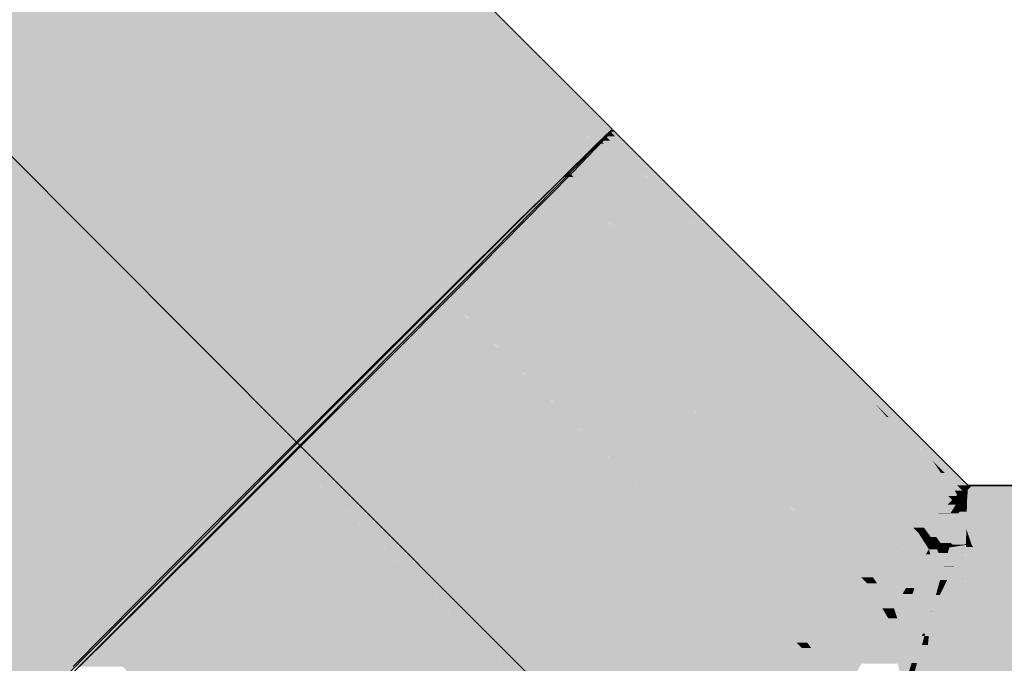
# Model space of a CAD drawing. Extents: x -123 to 597, y -160 to 584.
# Tile 55 of 207: x -36.93 to -34.49, y 33.32 to 34.91. Entities that reach past the tile are written whole.
import ezdxf
from ezdxf.lldxf.tags import DXFTag

# ---------------------------------------------------------------- set-up
doc = ezdxf.new("R2010")
doc.units = 0
doc.layers.get('0').update_dxf_attribs({"lineweight": 35})
doc.layers.add('S_Schmutzwasser', color=7, linetype='Continuous', lineweight=35, true_color=0xcc3300)
doc.layers.add('S_Schmutzwasser-Shading', color=7, linetype='Continuous', lineweight=35, true_color=0xcc3300)
tags = doc.linetypes.add('STRICHPUNKT2', pattern=[12.7, 6.35, -3.175, 0, -3.175]).pattern_tags.tags
tags[10:11] = [DXFTag(74, 4), DXFTag(75, 0), DXFTag(340, '0'), DXFTag(46, 0.0), DXFTag(50, 0.0), DXFTag(44, 0.0), DXFTag(45, 0.0)]
tags[8:9] = [DXFTag(74, 4), DXFTag(75, 0), DXFTag(340, '0'), DXFTag(46, 0.0), DXFTag(50, 0.0), DXFTag(44, 0.0), DXFTag(45, 0.0)]
tags[6:7] = [DXFTag(74, 4), DXFTag(75, 0), DXFTag(340, '0'), DXFTag(46, 0.0), DXFTag(50, 0.0), DXFTag(44, 0.0), DXFTag(45, 0.0)]
tags[4:5] = [DXFTag(74, 4), DXFTag(75, 0), DXFTag(340, '0'), DXFTag(46, 0.0), DXFTag(50, 0.0), DXFTag(44, 0.0), DXFTag(45, 0.0)]

# ---------------------------------------------------------------- blocks, each defined once
blk = doc.blocks.new('Shading-A07ALSCH1N', base_point=(-41.8981, 38.009))
at = {"layer": 'S_Schmutzwasser-Shading', "color": 24, "true_color": 0xa82a00}
for points in [[(-35.5886, 34.5161), (-35.8449, 34.5161), (-39.4855, 38.4274)], [(-35.7217, 34.3837), (-39.3422, 38.2734), (-39.597, 38.2734)], [(-35.7217, 34.3837), (-35.5886, 34.5161), (-35.8449, 34.5161)]]:
    blk.add_solid(points, dxfattribs=at)
at = {"layer": 'S_Schmutzwasser-Shading', "color": 22, "true_color": 0xba2e00}
for points in [[(-35.7217, 34.3837), (-36.0431, 34.3837), (-39.597, 38.2734)], [(-35.8898, 34.2159), (-39.4678, 38.132), (-39.7915, 38.132)], [(-35.8898, 34.2159), (-35.7217, 34.3837), (-36.0431, 34.3837)]]:
    blk.add_solid(points, dxfattribs=at)
at = {"layer": 'S_Schmutzwasser-Shading', "color": 22, "true_color": 0xc63100}
for points in [[(-35.8898, 34.2159), (-36.2548, 34.2159), (-39.7915, 38.132)], [(-36.0815, 34.024), (-39.5777, 37.8954), (-39.9385, 37.8954)], [(-36.0815, 34.024), (-35.8898, 34.2159), (-36.2548, 34.2159)]]:
    blk.add_solid(points, dxfattribs=at)
at = {"layer": 'S_Schmutzwasser-Shading', "color": 22, "true_color": 0xcb3200}
for points in [[(-36.0815, 34.024), (-36.4656, 34.024), (-39.9385, 37.8954)], [(-36.2836, 33.8212), (-39.6362, 37.5584), (-40.007, 37.5584)], [(-36.2836, 33.8212), (-36.0815, 34.024), (-36.4656, 34.024)]]:
    blk.add_solid(points, dxfattribs=at)
at = {"layer": 'S_Schmutzwasser-Shading', "color": 22, "true_color": 0xca3200}
for points in [[(-36.2836, 33.8212), (-36.6616, 33.8212), (-40.007, 37.5584)], [(-36.4825, 33.6212), (-39.5688, 37.0689), (-39.9175, 37.0689)], [(-36.4825, 33.6212), (-36.2836, 33.8212), (-36.6616, 33.8212)]]:
    blk.add_solid(points, dxfattribs=at)
at = {"layer": 'S_Schmutzwasser-Shading', "color": 22, "true_color": 0xc13000}
for points in [[(-36.4825, 33.6212), (-36.829, 33.6212), (-39.9175, 37.0689)], [(-36.6646, 33.4377), (-39.1515, 36.2139), (-39.4305, 36.2139)], [(-36.6646, 33.4377), (-36.4825, 33.6212), (-36.829, 33.6212)]]:
    blk.add_solid(points, dxfattribs=at)
at = {"layer": 'S_Schmutzwasser-Shading', "color": 22, "true_color": 0xb32c00}
for points in [[(-36.6646, 33.4377), (-36.9714, 33.4377), (-40.1375, 36.8499)], [(-36.6646, 33.4377), (-39.4305, 36.2139), (-39.4901, 36.2139)], [(-36.8174, 33.2831), (-36.6646, 33.4377), (-36.9714, 33.4377)]]:
    blk.add_solid(points, dxfattribs=at)
at = {"layer": 'S_Schmutzwasser-Shading', "color": 24, "true_color": 0x922400}
for points in [[(-35.6761, 34.6039), (-37.5856, 36.6976), (-37.7621, 36.6976)], [(-35.4996, 34.6039), (-35.6761, 34.6039), (-37.5856, 36.6976)], [(-35.5886, 34.5161), (-35.4996, 34.6039), (-35.6761, 34.6039)]]:
    blk.add_solid(points, dxfattribs=at)
at = {"layer": 'S_Schmutzwasser-Shading', "color": 26, "true_color": 0x791e00}
for points in [[(-35.51, 34.6906), (-37.5095, 36.6976), (-37.5856, 36.6976)], [(-35.51, 34.6906), (-35.586, 34.6906), (-37.5856, 36.6976)], [(-35.5368, 34.6413), (-35.51, 34.6906), (-35.586, 34.6906)], [(-35.4608, 34.6413), (-35.5368, 34.6413), (-35.51, 34.6906)], [(-35.4996, 34.6039), (-35.4608, 34.6413), (-35.5368, 34.6413)]]:
    blk.add_solid(points, dxfattribs=at)
at = {"layer": 'S_Schmutzwasser-Shading', "color": 24, "true_color": 0x9f2700}
blk.add_solid([(-36.8174, 33.2831), (-37.0452, 33.2831), (-38.389, 34.8606)], dxfattribs=at)
blk = doc.blocks.new('Shading-A07ALSCX1N', base_point=(-35.0881, 34.2712))
at = {"layer": 'S_Schmutzwasser-Shading', "color": 26, "true_color": 0x741d00}
for points in [[(-35.4645, 34.6144), (-35.4872, 34.6144), (-35.4753, 34.6252)], [(-35.4524, 34.6252), (-35.4753, 34.6252), (-35.463, 34.6363)], [(-35.071, 34.2238), (-35.4524, 34.6252), (-35.4753, 34.6252)], [(-35.4533, 34.6363), (-35.463, 34.6363), (-35.4579, 34.6409)], [(-35.0881, 34.2712), (-35.4533, 34.6363), (-35.463, 34.6363)], [(-35.0881, 34.2712), (-35.116, 34.2712), (-35.463, 34.6363)], [(-35.071, 34.2238), (-35.0829, 34.2238), (-35.4872, 34.6144)], [(-34.7797, 33.9309), (-34.8036, 33.9309), (-35.4872, 34.6144)], [(-35.071, 34.2238), (-35.4645, 34.6144), (-35.4872, 34.6144)], [(-35.071, 34.2238), (-35.0881, 34.2712), (-35.116, 34.2712)], [(-35.0407, 34.2238), (-35.071, 34.2238), (-35.0881, 34.2712)], [(-34.8105, 33.9606), (-35.071, 34.2238), (-35.0829, 34.2238)], [(-34.5782, 33.7614), (-34.6051, 33.7614), (-35.071, 34.2238)], [(-34.5782, 33.7614), (-35.0407, 34.2238), (-35.071, 34.2238)], [(-34.8058, 33.9606), (-34.8105, 33.9606), (-35.071, 34.2238)], [(-34.7797, 33.9309), (-34.8058, 33.9606), (-34.8105, 33.9606)], [(-34.7759, 33.9309), (-34.7797, 33.9309), (-34.8058, 33.9606)], [(-34.6075, 33.7349), (-34.7797, 33.9309), (-34.8036, 33.9309)], [(-34.6663, 33.8213), (-34.7759, 33.9309), (-34.7797, 33.9309)], [(-34.6639, 33.819), (-34.6814, 33.819), (-34.7797, 33.9309)], [(-34.6655, 33.8213), (-34.6663, 33.8213), (-34.7759, 33.9309)], [(-34.6639, 33.819), (-34.6655, 33.8213), (-34.6663, 33.8213)], [(-34.6631, 33.819), (-34.6639, 33.819), (-34.6655, 33.8213)], [(-34.6082, 33.7357), (-34.6639, 33.819), (-34.6814, 33.819)], [(-34.6359, 33.7919), (-34.6631, 33.819), (-34.6639, 33.819)], [(-34.6359, 33.7919), (-34.6453, 33.7919), (-34.6639, 33.819)], [(-34.6066, 33.7357), (-34.6082, 33.7357), (-34.6639, 33.819)], [(-34.6076, 33.7371), (-34.6359, 33.7919), (-34.6453, 33.7919)], [(-34.5923, 33.7486), (-34.6115, 33.7486), (-34.6359, 33.7919)], [(-34.605, 33.7371), (-34.6076, 33.7371), (-34.6359, 33.7919)], [(-34.605, 33.7371), (-34.5923, 33.7486), (-34.6115, 33.7486)], [(-34.5923, 33.7486), (-34.5782, 33.7614), (-34.6051, 33.7614)], [(-34.6075, 33.7349), (-34.6066, 33.7357), (-34.6082, 33.7357)], [(-34.6066, 33.7357), (-34.605, 33.7371), (-34.6076, 33.7371)]]:
    blk.add_solid(points, dxfattribs=at)
at = {"layer": 'S_Schmutzwasser-Shading', "color": 24, "true_color": 0x8d2300}
for points in [[(-35.4567, 34.5682), (-35.535, 34.5682), (-35.4951, 34.6068)], [(-35.4796, 34.6068), (-35.4951, 34.6068), (-35.4872, 34.6144)], [(-34.6274, 33.7349), (-35.4796, 34.6068), (-35.4951, 34.6068)], [(-34.6075, 33.7349), (-34.6274, 33.7349), (-35.4796, 34.6068)], [(-35.5032, 34.5367), (-35.5676, 34.5367), (-35.535, 34.5682)], [(-34.6858, 33.7251), (-35.4567, 34.5682), (-35.535, 34.5682)], [(-34.6176, 33.7251), (-34.6858, 33.7251), (-35.4567, 34.5682)], [(-34.7224, 33.6917), (-35.5032, 34.5367), (-35.5676, 34.5367)], [(-34.6521, 33.6917), (-34.7224, 33.6917), (-35.5032, 34.5367)], [(-34.6521, 33.6917), (-34.6176, 33.7251), (-34.6858, 33.7251)], [(-34.6088, 33.714), (-34.6291, 33.714), (-34.6176, 33.7251)], [(-34.6176, 33.7251), (-34.6075, 33.7349), (-34.6274, 33.7349)], [(-34.6021, 33.7251), (-34.6176, 33.7251), (-34.5998, 33.7289)], [(-34.6176, 33.7251), (-34.5998, 33.7289), (-34.6137, 33.7289)], [(-34.6046, 33.721), (-34.6021, 33.7251), (-34.6176, 33.7251)], [(-34.6046, 33.721), (-34.6144, 33.721), (-34.6176, 33.7251)], [(-34.5998, 33.7289), (-34.6137, 33.7289), (-34.6075, 33.7349)], [(-34.5913, 33.7233), (-34.6032, 33.7233), (-34.5907, 33.7252)], [(-34.6032, 33.7233), (-34.5907, 33.7252), (-34.602, 33.7252)], [(-34.5907, 33.7252), (-34.602, 33.7252), (-34.5998, 33.7289)], [(-34.5157, 33.6527), (-34.5827, 33.6527), (-34.417, 33.7239)], [(-34.5827, 33.6527), (-34.417, 33.7239), (-34.581, 33.7239)], [(-34.5693, 33.614), (-34.4197, 33.614), (-34.417, 33.7239)], [(-34.622, 33.6922), (-34.6517, 33.6922), (-34.6088, 33.714)], [(-34.6517, 33.6922), (-34.6088, 33.714), (-34.6291, 33.714)], [(-34.622, 33.6922), (-34.604, 33.705), (-34.6142, 33.705)], [(-34.5993, 33.696), (-34.6166, 33.696), (-34.604, 33.705)], [(-34.6127, 33.7189), (-34.6046, 33.721), (-34.6144, 33.721)], [(-34.604, 33.705), (-34.6142, 33.705), (-34.6088, 33.714)], [(-34.6058, 33.7189), (-34.6127, 33.7189), (-34.6046, 33.721)], [(-34.6088, 33.714), (-34.6058, 33.7189), (-34.6127, 33.7189)], [(-34.594, 33.714), (-34.6088, 33.714), (-34.5919, 33.721)], [(-34.6088, 33.714), (-34.5919, 33.721), (-34.6046, 33.721)], [(-34.5993, 33.696), (-34.594, 33.714), (-34.6088, 33.714)], [(-34.5919, 33.721), (-34.6046, 33.721), (-34.5913, 33.7233)], [(-34.6046, 33.721), (-34.5913, 33.7233), (-34.6032, 33.7233)], [(-34.6879, 33.6571), (-34.6521, 33.6917), (-34.7224, 33.6917)], [(-34.6432, 33.6571), (-34.6879, 33.6571), (-34.6223, 33.6917)], [(-34.6879, 33.6571), (-34.6223, 33.6917), (-34.6521, 33.6917)], [(-34.6175, 33.6337), (-34.6573, 33.6337), (-34.5993, 33.696)], [(-34.6573, 33.6337), (-34.6028, 33.6922), (-34.622, 33.6922)], [(-34.6521, 33.6917), (-34.622, 33.6922), (-34.6517, 33.6922)], [(-34.6223, 33.6917), (-34.6521, 33.6917), (-34.622, 33.6922)], [(-34.6028, 33.6922), (-34.622, 33.6922), (-34.5993, 33.696)], [(-34.622, 33.6922), (-34.5993, 33.696), (-34.6166, 33.696)], [(-34.6573, 33.6337), (-34.6432, 33.6571), (-34.6879, 33.6571)], [(-34.5724, 33.6229), (-34.5835, 33.6229), (-34.5827, 33.6527)], [(-34.5693, 33.614), (-34.5157, 33.6527), (-34.5827, 33.6527)], [(-34.6218, 33.619), (-34.6175, 33.6337), (-34.6573, 33.6337)], [(-34.5837, 33.614), (-34.5693, 33.614), (-34.5836, 33.6159)], [(-34.5836, 33.6159), (-34.5724, 33.6229), (-34.5835, 33.6229)], [(-34.5836, 33.6159), (-34.57, 33.6159), (-34.5724, 33.6229)], [(-34.5693, 33.614), (-34.5836, 33.6159), (-34.57, 33.6159)]]:
    blk.add_solid(points, dxfattribs=at)
at = {"layer": 'S_Schmutzwasser-Shading', "color": 24, "true_color": 0xa42900}
for points in [[(-35.5554, 34.5246), (-35.5799, 34.5246), (-35.5676, 34.5367)], [(-35.5187, 34.4632), (-35.6424, 34.4632), (-35.5799, 34.5246)], [(-34.7147, 33.6571), (-35.5554, 34.5246), (-35.5799, 34.5246)], [(-34.6879, 33.6571), (-34.7147, 33.6571), (-35.5554, 34.5246)], [(-35.5928, 34.4131), (-35.6934, 34.4131), (-35.6424, 34.4632)], [(-34.8319, 33.6438), (-35.5187, 34.4632), (-35.6424, 34.4632)], [(-34.7014, 33.6438), (-34.8319, 33.6438), (-35.5187, 34.4632)], [(-34.859, 33.5788), (-35.5928, 34.4131), (-35.6934, 34.4131)], [(-34.7676, 33.5788), (-34.859, 33.5788), (-35.5928, 34.4131)], [(-34.7014, 33.6438), (-34.6879, 33.6571), (-34.7147, 33.6571)], [(-34.6782, 33.6438), (-34.7014, 33.6438), (-34.6879, 33.6571)], [(-34.6573, 33.6337), (-34.6708, 33.6337), (-34.6879, 33.6571)], [(-34.7676, 33.5788), (-34.7014, 33.6438), (-34.8319, 33.6438)], [(-34.6754, 33.6032), (-34.7427, 33.6032), (-34.7014, 33.6438)], [(-34.6884, 33.6235), (-34.6782, 33.6438), (-34.7014, 33.6438)], [(-34.6634, 33.6235), (-34.6884, 33.6235), (-34.6782, 33.6438)], [(-34.6634, 33.6235), (-34.6573, 33.6337), (-34.6708, 33.6337)], [(-34.65, 33.6235), (-34.6634, 33.6235), (-34.6573, 33.6337)], [(-34.6218, 33.619), (-34.6467, 33.619), (-34.6573, 33.6337)], [(-34.6828, 33.5907), (-34.7555, 33.5907), (-34.6754, 33.6032)], [(-34.7555, 33.5907), (-34.6754, 33.6032), (-34.7427, 33.6032)], [(-34.6754, 33.6032), (-34.6634, 33.6235), (-34.6884, 33.6235)], [(-34.674, 33.5981), (-34.6784, 33.5981), (-34.6754, 33.6032)], [(-34.6553, 33.6032), (-34.6754, 33.6032), (-34.6634, 33.6235)], [(-34.664, 33.5606), (-34.6553, 33.6032), (-34.6754, 33.6032)], [(-34.6383, 33.5606), (-34.664, 33.5606), (-34.6553, 33.6032)], [(-34.6517, 33.5943), (-34.65, 33.6235), (-34.6634, 33.6235)], [(-34.6288, 33.5943), (-34.6517, 33.5943), (-34.65, 33.6235)], [(-34.6384, 33.6076), (-34.6218, 33.619), (-34.6467, 33.619)], [(-34.625, 33.6076), (-34.6384, 33.6076), (-34.6218, 33.619)], [(-34.6353, 33.6033), (-34.625, 33.6076), (-34.6384, 33.6076)], [(-34.6262, 33.6033), (-34.6353, 33.6033), (-34.625, 33.6076)], [(-34.6288, 33.5943), (-34.6262, 33.6033), (-34.6353, 33.6033)], [(-34.5859, 33.4392), (-34.4563, 33.4392), (-34.5837, 33.6089)], [(-34.5837, 33.6089), (-34.566, 33.6089), (-34.5837, 33.614)], [(-34.566, 33.6089), (-34.5693, 33.614), (-34.5837, 33.614)], [(-34.4563, 33.4392), (-34.5837, 33.6089), (-34.566, 33.6089)], [(-34.4563, 33.4392), (-34.422, 33.4392), (-34.5693, 33.614)], [(-34.422, 33.4392), (-34.5693, 33.614), (-34.4197, 33.614)], [(-34.8137, 33.5335), (-34.7676, 33.5788), (-34.859, 33.5788)], [(-34.7167, 33.5335), (-34.8137, 33.5335), (-34.6899, 33.5788)], [(-34.8137, 33.5335), (-34.6899, 33.5788), (-34.7676, 33.5788)], [(-34.7676, 33.5788), (-34.6828, 33.5907), (-34.7555, 33.5907)], [(-34.6899, 33.5788), (-34.7676, 33.5788), (-34.6828, 33.5907)], [(-34.7111, 33.5071), (-34.7323, 33.5071), (-34.6828, 33.5907)], [(-34.6515, 33.5136), (-34.7089, 33.5136), (-34.6721, 33.5907)], [(-34.7089, 33.5136), (-34.6721, 33.5907), (-34.6828, 33.5907)], [(-34.6828, 33.5907), (-34.674, 33.5981), (-34.6784, 33.5981)], [(-34.6721, 33.5907), (-34.6828, 33.5907), (-34.674, 33.5981)], [(-34.6383, 33.5606), (-34.6288, 33.5943), (-34.6517, 33.5943)], [(-34.6515, 33.5136), (-34.6383, 33.5606), (-34.664, 33.5606)], [(-34.747, 33.4823), (-34.7167, 33.5335), (-34.8137, 33.5335)], [(-34.7161, 33.4924), (-34.741, 33.4924), (-34.7323, 33.5071)], [(-34.7161, 33.4924), (-34.7111, 33.5071), (-34.7323, 33.5071)], [(-34.6574, 33.4924), (-34.7161, 33.4924), (-34.6515, 33.5136)], [(-34.7161, 33.4924), (-34.6515, 33.5136), (-34.7089, 33.5136)], [(-34.7049, 33.4823), (-34.747, 33.4823), (-34.7161, 33.4924)], [(-34.747, 33.4823), (-34.7161, 33.4924), (-34.741, 33.4924)], [(-34.6693, 33.4502), (-34.7049, 33.4823), (-34.747, 33.4823)], [(-34.6693, 33.4502), (-34.6574, 33.4924), (-34.7161, 33.4924)]]:
    blk.add_solid(points, dxfattribs=at)
at = {"layer": 'S_Schmutzwasser-Shading', "color": 22, "true_color": 0xb72d00}
for points in [[(-35.6776, 34.3973), (-35.7094, 34.3973), (-35.6934, 34.4131)], [(-35.6291, 34.3173), (-35.7902, 34.3173), (-35.7094, 34.3973)], [(-34.8425, 33.5335), (-35.6776, 34.3973), (-35.7094, 34.3973)], [(-34.8137, 33.5335), (-34.8425, 33.5335), (-35.6776, 34.3973)], [(-35.7276, 34.252), (-35.8562, 34.252), (-35.7902, 34.3173)], [(-35.025, 33.5192), (-35.6291, 34.3173), (-35.7902, 34.3173)], [(-34.8282, 33.5192), (-35.025, 33.5192), (-35.6291, 34.3173)], [(-35.0234, 33.4193), (-35.7276, 34.252), (-35.8562, 34.252)], [(-34.9292, 33.4193), (-35.0234, 33.4193), (-35.7276, 34.252)], [(-34.8282, 33.5192), (-34.8137, 33.5335), (-34.8425, 33.5335)], [(-34.804, 33.5192), (-34.8282, 33.5192), (-34.8137, 33.5335)], [(-34.747, 33.4823), (-34.7789, 33.4823), (-34.8137, 33.5335)], [(-34.9292, 33.4193), (-34.8282, 33.5192), (-35.025, 33.5192)], [(-34.7791, 33.4376), (-34.9107, 33.4376), (-34.8282, 33.5192)], [(-34.7908, 33.4571), (-34.804, 33.5192), (-34.8282, 33.5192)], [(-34.7618, 33.4571), (-34.7908, 33.4571), (-34.804, 33.5192)], [(-34.7618, 33.4571), (-34.747, 33.4823), (-34.7789, 33.4823)], [(-34.7761, 33.4327), (-34.7618, 33.4571), (-34.7908, 33.4571)], [(-34.8114, 33.3724), (-34.9766, 33.3724), (-34.7761, 33.4327)], [(-34.9292, 33.4193), (-34.7791, 33.4376), (-34.9107, 33.4376)], [(-34.8207, 33.4193), (-34.9292, 33.4193), (-34.7761, 33.4327)], [(-34.9292, 33.4193), (-34.7761, 33.4327), (-34.8193, 33.4327)], [(-34.7761, 33.4327), (-34.8193, 33.4327), (-34.7791, 33.4376)], [(-34.9766, 33.3724), (-34.9292, 33.4193), (-35.0234, 33.4193)], [(-34.9766, 33.3724), (-34.8207, 33.4193), (-34.9292, 33.4193)], [(-34.8627, 33.285), (-34.8114, 33.3724), (-34.9766, 33.3724)]]:
    blk.add_solid(points, dxfattribs=at)
at = {"layer": 'S_Schmutzwasser-Shading', "color": 22, "true_color": 0xc43100}
for points in [[(-35.8378, 34.2336), (-35.8747, 34.2336), (-35.8562, 34.252)], [(-35.7805, 34.1404), (-35.9684, 34.1404), (-35.8747, 34.2336)], [(-35.0032, 33.3724), (-35.8378, 34.2336), (-35.8747, 34.2336)], [(-34.9766, 33.3724), (-35.0032, 33.3724), (-35.8378, 34.2336)], [(-35.8981, 34.0644), (-36.0449, 34.0644), (-35.9684, 34.1404)], [(-35.2458, 33.3592), (-35.7805, 34.1404), (-35.9684, 34.1404)], [(-34.9898, 33.3592), (-35.2458, 33.3592), (-35.7805, 34.1404)], [(-35.2071, 33.2267), (-35.8981, 34.0644), (-36.0449, 34.0644)], [(-35.1231, 33.2267), (-35.2071, 33.2267), (-35.8981, 34.0644)], [(-35.1231, 33.2267), (-34.9898, 33.3592), (-35.2458, 33.3592)], [(-34.9002, 33.2267), (-35.1231, 33.2267), (-34.9898, 33.3592)], [(-34.9898, 33.3592), (-34.9766, 33.3724), (-35.0032, 33.3724)], [(-34.9669, 33.3592), (-34.9898, 33.3592), (-34.9766, 33.3724)], [(-34.9139, 33.2469), (-34.9669, 33.3592), (-34.9898, 33.3592)], [(-34.8627, 33.285), (-34.9127, 33.285), (-34.9766, 33.3724)], [(-34.8848, 33.2469), (-34.9139, 33.2469), (-34.9669, 33.3592)]]:
    blk.add_solid(points, dxfattribs=at)
at = {"layer": 'S_Schmutzwasser-Shading', "color": 22, "true_color": 0xcb3200}
for points in [[(-35.9626, 33.9446), (-36.1648, 33.9446), (-36.0647, 34.0446)], [(-36.0251, 34.0446), (-36.0647, 34.0446), (-36.0449, 34.0644)], [(-35.1872, 33.1848), (-36.0251, 34.0446), (-36.0647, 34.0446)], [(-35.1652, 33.1848), (-35.1872, 33.1848), (-36.0251, 34.0446)], [(-36.0917, 33.863), (-36.2466, 33.863), (-36.1648, 33.9446)], [(-35.4736, 33.1739), (-35.9626, 33.9446), (-36.1648, 33.9446)], [(-35.1761, 33.1739), (-35.4736, 33.1739), (-35.9626, 33.9446)], [(-36.2268, 33.8433), (-36.2663, 33.8433), (-36.2466, 33.863)], [(-35.4006, 33.0172), (-36.0917, 33.863), (-36.2466, 33.863)], [(-35.3331, 33.0172), (-35.4006, 33.0172), (-36.0917, 33.863)], [(-36.1636, 33.7432), (-36.3661, 33.7432), (-36.2663, 33.8433)], [(-35.3834, 32.9835), (-36.2268, 33.8433), (-36.2663, 33.8433)], [(-35.3669, 32.9835), (-35.3834, 32.9835), (-36.2268, 33.8433)], [(-36.2942, 33.6617), (-36.4475, 33.6617), (-36.3661, 33.7432)], [(-35.6894, 32.9753), (-36.1636, 33.7432), (-36.3661, 33.7432)], [(-35.375, 32.9753), (-35.6894, 32.9753), (-36.1636, 33.7432)], [(-35.5937, 32.808), (-36.2942, 33.6617), (-36.4475, 33.6617)], [(-35.542, 32.808), (-35.5937, 32.808), (-36.2942, 33.6617)]]:
    blk.add_solid(points, dxfattribs=at)
at = {"layer": 'S_Schmutzwasser-Shading', "color": 26, "true_color": 0x731c00}
for points in [[(-34.5877, 33.747), (-34.594, 33.747), (-34.5923, 33.7486)], [(-34.5866, 33.7486), (-34.5923, 33.7486), (-34.5782, 33.7614)], [(-34.5877, 33.747), (-34.5866, 33.7486), (-34.5923, 33.7486)], [(-34.5809, 33.7252), (-34.5907, 33.7252), (-34.5792, 33.7484)], [(-34.5907, 33.7252), (-34.5792, 33.7484), (-34.5827, 33.7484)], [(-34.5877, 33.747), (-34.5827, 33.7484), (-34.5868, 33.7484)], [(-34.5831, 33.747), (-34.5877, 33.747), (-34.5827, 33.7484)], [(-34.5827, 33.7484), (-34.5868, 33.7484), (-34.5782, 33.7614)], [(-34.5827, 33.7484), (-34.579, 33.751), (-34.5817, 33.751)], [(-34.5792, 33.7484), (-34.5827, 33.7484), (-34.579, 33.751)], [(-34.579, 33.751), (-34.5817, 33.751), (-34.5782, 33.7614)], [(-34.581, 33.7239), (-34.417, 33.7239), (-34.4142, 33.7614)], [(-34.581, 33.7239), (-34.4601, 33.751), (-34.579, 33.751)], [(-34.579, 33.751), (-34.5681, 33.7614), (-34.5782, 33.7614)], [(-34.4601, 33.751), (-34.579, 33.751), (-34.4142, 33.7614)], [(-34.579, 33.751), (-34.4142, 33.7614), (-34.5681, 33.7614)], [(-34.6058, 33.7349), (-34.6075, 33.7349), (-34.6066, 33.7357)], [(-34.5998, 33.7289), (-34.6058, 33.7349), (-34.6075, 33.7349)], [(-34.6038, 33.7357), (-34.6066, 33.7357), (-34.605, 33.7371)], [(-34.6008, 33.7299), (-34.6038, 33.7357), (-34.6066, 33.7357)], [(-34.5943, 33.7371), (-34.605, 33.7371), (-34.5877, 33.747)], [(-34.605, 33.7371), (-34.5877, 33.747), (-34.594, 33.747)], [(-34.5991, 33.7299), (-34.5943, 33.7371), (-34.605, 33.7371)], [(-34.5991, 33.7299), (-34.6008, 33.7299), (-34.6038, 33.7357)], [(-34.5998, 33.7289), (-34.5991, 33.7299), (-34.6008, 33.7299)], [(-34.5973, 33.7289), (-34.5998, 33.7289), (-34.5991, 33.7299)], [(-34.5907, 33.7252), (-34.5973, 33.7289), (-34.5998, 33.7289)], [(-34.5891, 33.7299), (-34.5991, 33.7299), (-34.5831, 33.747)], [(-34.5991, 33.7299), (-34.5831, 33.747), (-34.5877, 33.747)], [(-34.5907, 33.7252), (-34.5891, 33.7299), (-34.5991, 33.7299)], [(-34.581, 33.7239), (-34.5809, 33.7252), (-34.5907, 33.7252)]]:
    blk.add_solid(points, dxfattribs=at)
at = {"layer": 'S_Schmutzwasser-Shading', "color": 24, "true_color": 0x8c2300}
for points in [[(-34.581, 33.7233), (-34.5913, 33.7233), (-34.581, 33.7239)], [(-34.5913, 33.7233), (-34.581, 33.7239), (-34.5911, 33.7239)], [(-34.581, 33.7239), (-34.5911, 33.7239), (-34.5907, 33.7252)], [(-34.5817, 33.696), (-34.5993, 33.696), (-34.581, 33.7233)], [(-34.5993, 33.696), (-34.581, 33.7233), (-34.5913, 33.7233)], [(-34.5827, 33.6527), (-34.6119, 33.6527), (-34.5993, 33.696)], [(-34.5827, 33.6527), (-34.5817, 33.696), (-34.5993, 33.696)], [(-34.5866, 33.619), (-34.6218, 33.619), (-34.5827, 33.6527)], [(-34.6218, 33.619), (-34.5827, 33.6527), (-34.6119, 33.6527)], [(-34.5836, 33.6159), (-34.587, 33.6159), (-34.5827, 33.6527)], [(-34.5871, 33.6144), (-34.5866, 33.619), (-34.6218, 33.619)], [(-34.5871, 33.6144), (-34.5836, 33.6159), (-34.587, 33.6159)], [(-34.5837, 33.6144), (-34.5871, 33.6144), (-34.5836, 33.6159)], [(-34.5837, 33.614), (-34.5837, 33.6144), (-34.5871, 33.6144)]]:
    blk.add_solid(points, dxfattribs=at)
at = {"layer": 'S_Schmutzwasser-Shading', "color": 22, "true_color": 0xc33000}
for points in [[(-36.4291, 33.6433), (-36.4658, 33.6433), (-36.4475, 33.6617)], [(-36.3698, 33.5501), (-36.5584, 33.5501), (-36.4658, 33.6433)], [(-35.5796, 32.7821), (-36.4291, 33.6433), (-36.4658, 33.6433)], [(-35.5678, 32.7821), (-35.5796, 32.7821), (-36.4291, 33.6433)], [(-36.4914, 33.4741), (-36.6339, 33.4741), (-36.5584, 33.5501)], [(-35.8764, 32.7763), (-36.3698, 33.5501), (-36.5584, 33.5501)], [(-35.5736, 32.7763), (-35.8764, 32.7763), (-36.3698, 33.5501)], [(-35.7746, 32.6148), (-36.4914, 33.4741), (-36.6339, 33.4741)], [(-35.7341, 32.6148), (-35.7746, 32.6148), (-36.4914, 33.4741)]]:
    blk.add_solid(points, dxfattribs=at)
at = {"layer": 'S_Schmutzwasser-Shading', "color": 24, "true_color": 0xa32800}
for points in [[(-34.5856, 33.4634), (-34.6615, 33.4634), (-34.5837, 33.614)], [(-34.6615, 33.4634), (-34.5837, 33.614), (-34.5874, 33.614)], [(-34.5971, 33.5943), (-34.6288, 33.5943), (-34.5905, 33.6076)], [(-34.6288, 33.5943), (-34.5905, 33.6076), (-34.625, 33.6076)], [(-34.5905, 33.6076), (-34.625, 33.6076), (-34.5877, 33.6134)], [(-34.625, 33.6076), (-34.6105, 33.6099), (-34.6244, 33.6099)], [(-34.6105, 33.6099), (-34.6244, 33.6099), (-34.6218, 33.619)], [(-34.5871, 33.6144), (-34.6162, 33.6144), (-34.6218, 33.619)], [(-34.6149, 33.6134), (-34.5871, 33.6144), (-34.6162, 33.6144)], [(-34.5877, 33.6134), (-34.6149, 33.6134), (-34.5871, 33.6144)], [(-34.6105, 33.6099), (-34.5877, 33.6134), (-34.6149, 33.6134)], [(-34.5837, 33.614), (-34.5874, 33.614), (-34.5871, 33.6144)], [(-34.6133, 33.5612), (-34.6381, 33.5612), (-34.6288, 33.5943)], [(-34.6133, 33.5612), (-34.5971, 33.5943), (-34.6288, 33.5943)], [(-34.63, 33.5275), (-34.6476, 33.5275), (-34.6383, 33.5606)], [(-34.6137, 33.5606), (-34.6383, 33.5606), (-34.6133, 33.5612)], [(-34.6383, 33.5606), (-34.6133, 33.5612), (-34.6381, 33.5612)], [(-34.63, 33.5275), (-34.6137, 33.5606), (-34.6383, 33.5606)], [(-34.6485, 33.4899), (-34.6581, 33.4899), (-34.6515, 33.5136)], [(-34.6368, 33.5136), (-34.6515, 33.5136), (-34.63, 33.5275)], [(-34.6515, 33.5136), (-34.63, 33.5275), (-34.6476, 33.5275)], [(-34.6485, 33.4899), (-34.6368, 33.5136), (-34.6515, 33.5136)], [(-34.668, 33.4502), (-34.6693, 33.4502), (-34.6485, 33.4899)], [(-34.6693, 33.4502), (-34.6485, 33.4899), (-34.6581, 33.4899)], [(-34.6196, 33.45), (-34.6681, 33.45), (-34.6615, 33.4634)], [(-34.5859, 33.4392), (-34.5856, 33.4634), (-34.6615, 33.4634)], [(-34.6681, 33.45), (-34.668, 33.4502), (-34.6693, 33.4502)], [(-34.5859, 33.4392), (-34.6196, 33.45), (-34.6681, 33.45)]]:
    blk.add_solid(points, dxfattribs=at)
at = {"layer": 'S_Schmutzwasser-Shading', "color": 22, "true_color": 0xb62d00}
for points in [[(-34.7308, 33.4571), (-34.7618, 33.4571), (-34.747, 33.4823)], [(-34.6693, 33.4502), (-34.7263, 33.4502), (-34.747, 33.4823)], [(-36.5674, 33.3782), (-36.7287, 33.3782), (-36.6496, 33.4583)], [(-36.6181, 33.4583), (-36.6496, 33.4583), (-36.6339, 33.4741)], [(-35.7628, 32.5945), (-36.6181, 33.4583), (-36.6496, 33.4583)], [(-35.7542, 32.5945), (-35.7628, 32.5945), (-36.6181, 33.4583)], [(-34.7539, 33.4327), (-34.7761, 33.4327), (-34.7618, 33.4571)], [(-34.7415, 33.3946), (-34.7308, 33.4571), (-34.7618, 33.4571)], [(-34.6904, 33.3946), (-34.7415, 33.3946), (-34.7308, 33.4571)], [(-34.7524, 33.3203), (-34.842, 33.3203), (-34.7761, 33.4327)], [(-34.7527, 33.3219), (-34.7539, 33.4327), (-34.7761, 33.4327)], [(-34.7179, 33.3219), (-34.7527, 33.3219), (-34.7539, 33.4327)], [(-34.6904, 33.3946), (-34.6693, 33.4502), (-34.7263, 33.4502)], [(-34.6847, 33.3946), (-34.6904, 33.3946), (-34.6693, 33.4502)], [(-34.6757, 33.3884), (-34.6864, 33.3884), (-34.6693, 33.4502)], [(-34.6591, 33.4053), (-34.6739, 33.4053), (-34.6681, 33.45)], [(-34.6739, 33.4053), (-34.6681, 33.45), (-34.6693, 33.45)], [(-34.6681, 33.45), (-34.6693, 33.45), (-34.6693, 33.4502)], [(-34.5859, 33.4392), (-34.6659, 33.4392), (-34.6681, 33.45)], [(-34.621, 33.2157), (-34.5859, 33.4392), (-34.6659, 33.4392)], [(-34.5877, 33.2157), (-34.621, 33.2157), (-34.5859, 33.4392)], [(-34.5877, 33.2114), (-34.4237, 33.2114), (-34.5859, 33.4392)], [(-34.4237, 33.2114), (-34.5859, 33.4392), (-34.4563, 33.4392)], [(-34.7179, 33.3219), (-34.6904, 33.3946), (-34.7415, 33.3946)], [(-34.7047, 33.3219), (-34.7179, 33.3219), (-34.6864, 33.3884)], [(-34.7179, 33.3219), (-34.6864, 33.3884), (-34.6927, 33.3884)], [(-34.6373, 33.297), (-34.7116, 33.297), (-34.6591, 33.4053)], [(-34.6864, 33.3884), (-34.6927, 33.3884), (-34.6904, 33.3946)], [(-34.6779, 33.3665), (-34.6924, 33.3665), (-34.6864, 33.3884)], [(-34.6864, 33.3884), (-34.6847, 33.3946), (-34.6904, 33.3946)], [(-34.6779, 33.3665), (-34.6757, 33.3884), (-34.6864, 33.3884)], [(-34.6779, 33.3665), (-34.6591, 33.4053), (-34.6739, 33.4053)], [(-36.6702, 33.313), (-36.7933, 33.313), (-36.7287, 33.3782)], [(-36.0215, 32.5903), (-36.5674, 33.3782), (-36.7287, 33.3782)], [(-35.7584, 32.5903), (-36.0215, 32.5903), (-36.5674, 33.3782)], [(-34.7116, 33.297), (-34.6779, 33.3665), (-34.6924, 33.3665)], [(-34.7403, 33.263), (-34.7179, 33.3219), (-34.7527, 33.3219)], [(-34.7362, 33.263), (-34.7403, 33.263), (-34.7179, 33.3219)], [(-34.7108, 33.2998), (-34.7248, 33.2998), (-34.7179, 33.3219)], [(-34.7108, 33.2998), (-34.7047, 33.3219), (-34.7179, 33.3219)]]:
    blk.add_solid(points, dxfattribs=at)
blk = doc.blocks.new('KG-Bogen 45°-A07ALSSA1N', base_point=(-37.0133, 31.5614))
at = {"color": 0, "linetype": 'ByBlock', "lineweight": -2, "ltscale": 0.35}
for p, q in [((-35.4872, 34.6144), (-35.4579, 34.6409)), ((-35.4579, 34.6409), (-35.4815, 34.6144)), ((-35.4578, 34.6409), (-34.5781, 33.7613)), ((-35.5675, 34.5367), (-35.4872, 34.6144)), ((-35.4815, 34.6144), (-35.5566, 34.5367)), ((-35.6934, 34.4131), (-35.5675, 34.5367)), ((-35.5566, 34.5367), (-35.6779, 34.4131)), ((-35.8562, 34.252), (-35.6934, 34.4131)), ((-35.6779, 34.4131), (-35.8372, 34.252)), ((-36.0449, 34.0644), (-35.8562, 34.252)), ((-35.8372, 34.252), (-36.0237, 34.0644)), ((-36.2466, 33.863), (-36.0449, 34.0644)), ((-36.0237, 34.0644), (-36.2246, 33.863)), ((-36.4475, 33.6617), (-36.2466, 33.863)), ((-36.2246, 33.863), (-36.4262, 33.6617)), ((-34.5782, 33.7614), (-34.4142, 33.7614)), ((-36.6339, 33.4741), (-36.4475, 33.6617)), ((-36.4262, 33.6617), (-36.6149, 33.4741)), ((-36.7933, 33.313), (-36.6339, 33.4741)), ((-36.6149, 33.4741), (-36.7777, 33.313))]:
    blk.add_line(p, q, dxfattribs=at)
at = {"color": 0, "linetype": 'STRICHPUNKT2', "lineweight": 25, "ltscale": 0.25}
blk.add_line((-36.2356, 33.863), (-35.3559, 32.9835), dxfattribs=at)
blk = doc.blocks.new('KG-Rohr-A07ALSSQ1N', base_point=(-41.9082, 33.0837))
at = {"color": 0, "linetype": 'ByBlock', "lineweight": -2, "ltscale": 0.35}
for p, q in [((-35.4593, 34.6424), (-40.3557, 39.5569)), ((-35.5406, 34.5579), (-35.4748, 34.6256)), ((-35.4608, 34.6413), (-35.4996, 34.6039)), ((-35.4748, 34.6256), (-35.4608, 34.6413)), ((-35.4996, 34.6039), (-35.5886, 34.5161)), ((-35.6537, 34.4429), (-35.5406, 34.5579)), ((-35.5886, 34.5161), (-35.7217, 34.3837)), ((-35.8065, 34.2884), (-35.6537, 34.4429)), ((-35.7217, 34.3837), (-35.8898, 34.2159)), ((-35.9886, 34.1048), (-35.8065, 34.2884)), ((-35.8898, 34.2159), (-36.0815, 34.024)), ((-36.1875, 33.9048), (-35.9886, 34.1048)), ((-36.0815, 34.024), (-36.2836, 33.8212)), ((-36.3896, 33.702), (-36.1875, 33.9048)), ((-36.2836, 33.8212), (-36.4825, 33.6212)), ((-36.5813, 33.5101), (-36.3896, 33.702)), ((-36.4825, 33.6212), (-36.6646, 33.4377)), ((-36.7494, 33.3423), (-36.5813, 33.5101)), ((-36.6646, 33.4377), (-36.8174, 33.2831)), ((-36.8825, 33.2099), (-36.7494, 33.3423))]:
    blk.add_line(p, q, dxfattribs=at)
at = {"color": 0, "linetype": 'STRICHPUNKT2', "lineweight": 25, "ltscale": 0.25}
blk.add_line((-36.2356, 33.863), (-41.132, 38.7776), dxfattribs=at)

msp = doc.modelspace()

# ---------------------------------------------------------------- block references
at = {"layer": 'S_Schmutzwasser', "ltscale": 0.35}
for name, p in [('KG-Rohr-A07ALSSQ1N', (-41.9082, 33.0837)), ('KG-Bogen 45°-A07ALSSA1N', (-37.0133, 31.5614))]:
    msp.add_blockref(name, p, dxfattribs=at)
at = {"layer": 'S_Schmutzwasser'}
for name, p in [('Shading-A07ALSCH1N', (-41.8981, 38.009)), ('Shading-A07ALSCX1N', (-35.0881, 34.2712))]:
    msp.add_blockref(name, p, dxfattribs=at)

doc.saveas('drawing.dxf')
